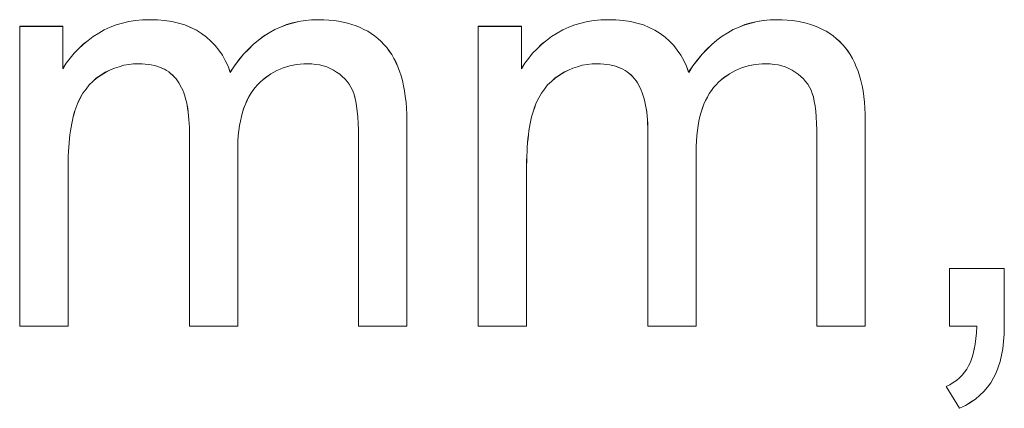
# Model space of a CAD drawing. Extents: x 229 to 926, y 37 to 878.
# Tile 133 of 194: x 352.97 to 358.92, y 824.07 to 826.41. Entities that reach past the tile are written whole.
import ezdxf

# ---------------------------------------------------------------- set-up
doc = ezdxf.new("R2010")
doc.units = 0
doc.layers.get('0').update_dxf_attribs({"lineweight": 13})
doc.layers.add('Beschriftung', color=7, linetype='Continuous', lineweight=25)
doc.layers.add('Beschriftung-A03ENJ5NI0', color=7, linetype='Continuous', lineweight=25)

# ---------------------------------------------------------------- blocks, each defined once
blk = doc.blocks.new('Referenz-A03ENJ5LI0', base_point=(255.7277, 65.704))
at = {"layer": 'Beschriftung', "color": 0, "lineweight": -2}
for p, q in [((353.6294, 826.4035), (353.6701, 826.4085)), ((353.6701, 826.4085), (353.7108, 826.4136)), ((353.7108, 826.4136), (353.7539, 826.4136)), ((353.7539, 826.4136), (353.8018, 826.4136)), ((353.8018, 826.4136), (353.8455, 826.4084)), ((353.8455, 826.4084), (353.8891, 826.4032)), ((354.6557, 826.4037), (354.6948, 826.4087)), ((354.6948, 826.4087), (354.7339, 826.4136)), ((354.7339, 826.4136), (354.775, 826.4136)), ((354.775, 826.4136), (354.8071, 826.4136)), ((354.8071, 826.4136), (354.8374, 826.4113)), ((354.8374, 826.4113), (354.8677, 826.409)), ((354.8677, 826.409), (354.8961, 826.4043)), ((356.4005, 826.4035), (356.4412, 826.4085)), ((356.4412, 826.4085), (356.482, 826.4137)), ((356.482, 826.4137), (356.525, 826.4137)), ((356.525, 826.4137), (356.573, 826.4137)), ((356.573, 826.4137), (356.6166, 826.4084)), ((356.6166, 826.4084), (356.6602, 826.4032)), ((357.4268, 826.4037), (357.4658, 826.4087)), ((357.4658, 826.4087), (357.505, 826.4137)), ((357.505, 826.4137), (357.5461, 826.4137)), ((357.5461, 826.4137), (357.5782, 826.4137)), ((357.5782, 826.4137), (357.6085, 826.4113)), ((357.6085, 826.4113), (357.6388, 826.409)), ((357.6388, 826.409), (357.6672, 826.4043)), ((352.9694, 824.5615), (352.9694, 826.3736)), ((352.9694, 826.3736), (353.2307, 826.3736)), ((353.2307, 826.3736), (353.2307, 826.1179)), ((353.4468, 826.3324), (353.4806, 826.3527)), ((353.4806, 826.3527), (353.5166, 826.3679)), ((353.5166, 826.3679), (353.5526, 826.3832)), ((353.5526, 826.3832), (353.591, 826.3933)), ((353.591, 826.3933), (353.6294, 826.4035)), ((353.8891, 826.4032), (353.9284, 826.3927)), ((353.9284, 826.3927), (353.9677, 826.3822)), ((353.9677, 826.3822), (354.0027, 826.3665)), ((354.0027, 826.3665), (354.0377, 826.3508)), ((354.0377, 826.3508), (354.0683, 826.3299)), ((354.4773, 826.3342), (354.5106, 826.354)), ((354.5106, 826.354), (354.5459, 826.3689)), ((354.5459, 826.3689), (354.5813, 826.3838)), ((354.5813, 826.3838), (354.6185, 826.3938)), ((354.6185, 826.3938), (354.6557, 826.4037)), ((354.8961, 826.4043), (354.9245, 826.3996)), ((354.9245, 826.3996), (354.9511, 826.3926)), ((354.9511, 826.3926), (354.9776, 826.3856)), ((354.9776, 826.3856), (355.0023, 826.3762)), ((355.0023, 826.3762), (355.027, 826.367)), ((355.027, 826.367), (355.0499, 826.3553)), ((355.0499, 826.3553), (355.0728, 826.3437)), ((355.7405, 824.5615), (355.7405, 826.3736)), ((355.7405, 826.3736), (356.0018, 826.3736)), ((356.0018, 826.3736), (356.0018, 826.1179)), ((356.2179, 826.3324), (356.2517, 826.3527)), ((356.2517, 826.3527), (356.2877, 826.3679)), ((356.2877, 826.3679), (356.3238, 826.3832)), ((356.3238, 826.3832), (356.3621, 826.3933)), ((356.3621, 826.3933), (356.4005, 826.4035)), ((356.6602, 826.4032), (356.6995, 826.3927)), ((356.6995, 826.3927), (356.7388, 826.3822)), ((356.7388, 826.3822), (356.7738, 826.3665)), ((356.7738, 826.3665), (356.8088, 826.3508)), ((356.8088, 826.3508), (356.8394, 826.3299)), ((357.2484, 826.3342), (357.2818, 826.354)), ((357.2818, 826.354), (357.317, 826.3689)), ((357.317, 826.3689), (357.3524, 826.3838)), ((357.3524, 826.3838), (357.3895, 826.3938)), ((357.3895, 826.3938), (357.4268, 826.4037)), ((357.6672, 826.4043), (357.6956, 826.3996)), ((357.6956, 826.3996), (357.7222, 826.3926)), ((357.7222, 826.3926), (357.7487, 826.3856)), ((357.7487, 826.3856), (357.7735, 826.3762)), ((357.7735, 826.3762), (357.7981, 826.367)), ((357.7981, 826.367), (357.8211, 826.3553)), ((357.8211, 826.3553), (357.8439, 826.3437)), ((353.3524, 826.265), (353.3827, 826.2885)), ((353.3827, 826.2885), (353.4131, 826.3122)), ((353.4131, 826.3122), (353.4468, 826.3324)), ((354.0683, 826.3299), (354.0991, 826.3089)), ((354.0991, 826.3089), (354.1251, 826.2838)), ((354.3811, 826.2646), (354.4126, 826.2894)), ((354.4126, 826.2894), (354.4439, 826.3143)), ((354.4439, 826.3143), (354.4773, 826.3342)), ((355.0728, 826.3437), (355.0937, 826.3296)), ((355.0937, 826.3296), (355.1148, 826.3157)), ((355.1148, 826.3157), (355.1339, 826.2993)), ((355.1339, 826.2993), (355.153, 826.283)), ((356.1235, 826.265), (356.1538, 826.2885)), ((356.1538, 826.2885), (356.1842, 826.3122)), ((356.1842, 826.3122), (356.2179, 826.3324)), ((356.8394, 826.3299), (356.8702, 826.3089)), ((356.8702, 826.3089), (356.8963, 826.2838)), ((357.1522, 826.2646), (357.1837, 826.2894)), ((357.1837, 826.2894), (357.215, 826.3143)), ((357.215, 826.3143), (357.2484, 826.3342)), ((357.8439, 826.3437), (357.8648, 826.3296)), ((357.8648, 826.3296), (357.8859, 826.3157)), ((357.8859, 826.3157), (357.905, 826.2993)), ((357.905, 826.2993), (357.9242, 826.283)), ((353.2984, 826.2113), (353.3253, 826.2382)), ((353.3253, 826.2382), (353.3524, 826.265)), ((354.1251, 826.2838), (354.1514, 826.2587)), ((354.1514, 826.2587), (354.1729, 826.2295)), ((354.1729, 826.2295), (354.1946, 826.2002)), ((354.3222, 826.2049), (354.3516, 826.2348)), ((354.3516, 826.2348), (354.3811, 826.2646)), ((355.153, 826.283), (355.1703, 826.2644)), ((355.1703, 826.2644), (355.1876, 826.2457)), ((355.1876, 826.2457), (355.2027, 826.2246)), ((356.0695, 826.2113), (356.0965, 826.2382)), ((356.0965, 826.2382), (356.1235, 826.265)), ((356.8963, 826.2838), (356.9225, 826.2587)), ((356.9225, 826.2587), (356.9441, 826.2295)), ((356.9441, 826.2295), (356.9657, 826.2002)), ((357.0933, 826.2049), (357.1228, 826.2348)), ((357.1228, 826.2348), (357.1522, 826.2646)), ((357.9242, 826.283), (357.9414, 826.2644)), ((357.9414, 826.2644), (357.9587, 826.2457)), ((357.9587, 826.2457), (357.9738, 826.2246)), ((353.251, 826.1512), (353.2746, 826.1813)), ((353.2746, 826.1813), (353.2984, 826.2113)), ((354.1946, 826.2002), (354.2117, 826.1668)), ((354.2117, 826.1668), (354.2288, 826.1333)), ((354.267, 826.1354), (354.2946, 826.1702)), ((354.2946, 826.1702), (354.3222, 826.2049)), ((355.2027, 826.2246), (355.2178, 826.2035)), ((355.2178, 826.2035), (355.2308, 826.1797)), ((355.2308, 826.1797), (355.2437, 826.156)), ((356.0221, 826.1512), (356.0457, 826.1813)), ((356.0457, 826.1813), (356.0695, 826.2113)), ((356.9657, 826.2002), (356.9829, 826.1668)), ((356.9829, 826.1668), (357, 826.1333)), ((357.0382, 826.1354), (357.0658, 826.1702)), ((357.0658, 826.1702), (357.0933, 826.2049)), ((357.9738, 826.2246), (357.9889, 826.2035)), ((357.9889, 826.2035), (358.0019, 826.1797)), ((358.0019, 826.1797), (358.0149, 826.156)), ((353.2307, 826.1179), (353.251, 826.1512)), ((353.5143, 826.1085), (353.4869, 826.0957)), ((353.5416, 826.1213), (353.5143, 826.1085)), ((353.5702, 826.1298), (353.5416, 826.1213)), ((353.5987, 826.1383), (353.5702, 826.1298)), ((353.6285, 826.1426), (353.5987, 826.1383)), ((353.6582, 826.1469), (353.6285, 826.1426)), ((353.689, 826.1469), (353.6582, 826.1469)), ((353.7094, 826.1469), (353.689, 826.1469)), ((353.7284, 826.1453), (353.7094, 826.1469)), ((353.7473, 826.1436), (353.7284, 826.1453)), ((353.7647, 826.1405), (353.7473, 826.1436)), ((353.7821, 826.1373), (353.7647, 826.1405)), ((353.7982, 826.1325), (353.7821, 826.1373)), ((353.8143, 826.1276), (353.7982, 826.1325)), ((353.8289, 826.1213), (353.8143, 826.1276)), ((353.8435, 826.1149), (353.8289, 826.1213)), ((353.8568, 826.1069), (353.8435, 826.1149)), ((353.8699, 826.0989), (353.8568, 826.1069)), ((354.2288, 826.1333), (354.2414, 826.0957)), ((354.2414, 826.0957), (354.267, 826.1354)), ((354.5239, 826.1071), (354.5059, 826.0972)), ((354.5428, 826.1151), (354.5239, 826.1071)), ((354.5616, 826.1231), (354.5428, 826.1151)), ((354.5815, 826.129), (354.5616, 826.1231)), ((354.6014, 826.135), (354.5815, 826.129)), ((354.6222, 826.1389), (354.6014, 826.135)), ((354.643, 826.1428), (354.6222, 826.1389)), ((354.6648, 826.1449), (354.643, 826.1428)), ((354.6866, 826.1469), (354.6648, 826.1449)), ((354.7093, 826.1469), (354.6866, 826.1469)), ((354.7345, 826.1469), (354.7093, 826.1469)), ((354.7581, 826.1438), (354.7345, 826.1469)), ((354.7816, 826.1406), (354.7581, 826.1438)), ((354.8035, 826.1345), (354.7816, 826.1406)), ((354.8255, 826.1283), (354.8035, 826.1345)), ((354.8458, 826.119), (354.8255, 826.1283)), ((354.8661, 826.1097), (354.8458, 826.119)), ((354.8848, 826.0974), (354.8661, 826.1097)), ((355.2437, 826.156), (355.2546, 826.1298)), ((355.2546, 826.1298), (355.2654, 826.1036)), ((356.0018, 826.1179), (356.0221, 826.1512)), ((356.2854, 826.1085), (356.258, 826.0957)), ((356.3128, 826.1213), (356.2854, 826.1085)), ((356.3413, 826.1298), (356.3128, 826.1213)), ((356.3698, 826.1383), (356.3413, 826.1298)), ((356.3996, 826.1426), (356.3698, 826.1383)), ((356.4293, 826.1469), (356.3996, 826.1426)), ((356.4602, 826.1469), (356.4293, 826.1469)), ((356.4806, 826.1469), (356.4602, 826.1469)), ((356.4995, 826.1453), (356.4806, 826.1469)), ((356.5184, 826.1436), (356.4995, 826.1453)), ((356.5358, 826.1405), (356.5184, 826.1436)), ((356.5532, 826.1373), (356.5358, 826.1405)), ((356.5694, 826.1325), (356.5532, 826.1373)), ((356.5854, 826.1276), (356.5694, 826.1325)), ((356.6, 826.1213), (356.5854, 826.1276)), ((356.6146, 826.1149), (356.6, 826.1213)), ((356.6279, 826.1069), (356.6146, 826.1149)), ((356.641, 826.0989), (356.6279, 826.1069)), ((357, 826.1333), (357.0125, 826.0957)), ((357.0125, 826.0957), (357.0382, 826.1354)), ((357.295, 826.1071), (357.2771, 826.0972)), ((357.3139, 826.1151), (357.295, 826.1071)), ((357.3328, 826.1231), (357.3139, 826.1151)), ((357.3526, 826.129), (357.3328, 826.1231)), ((357.3725, 826.135), (357.3526, 826.129)), ((357.3933, 826.1389), (357.3725, 826.135)), ((357.4141, 826.1428), (357.3933, 826.1389)), ((357.4359, 826.1449), (357.4141, 826.1428)), ((357.4577, 826.1469), (357.4359, 826.1449)), ((357.4804, 826.1469), (357.4577, 826.1469)), ((357.5056, 826.1469), (357.4804, 826.1469)), ((357.5292, 826.1438), (357.5056, 826.1469)), ((357.5528, 826.1406), (357.5292, 826.1438)), ((357.5747, 826.1345), (357.5528, 826.1406)), ((357.5966, 826.1283), (357.5747, 826.1345)), ((357.617, 826.119), (357.5966, 826.1283)), ((357.6372, 826.1097), (357.617, 826.119)), ((357.656, 826.0974), (357.6372, 826.1097)), ((358.0149, 826.156), (358.0257, 826.1298)), ((358.0257, 826.1298), (358.0365, 826.1036)), ((353.4344, 826.0616), (353.4119, 826.0406)), ((353.4607, 826.0786), (353.4344, 826.0616)), ((353.4869, 826.0957), (353.4607, 826.0786)), ((353.8817, 826.0893), (353.8699, 826.0989)), ((353.8935, 826.0797), (353.8817, 826.0893)), ((353.9038, 826.0685), (353.8935, 826.0797)), ((353.9142, 826.0573), (353.9038, 826.0685)), ((353.9232, 826.0445), (353.9142, 826.0573)), ((354.4381, 826.0496), (354.4222, 826.0357)), ((354.4541, 826.0636), (354.4381, 826.0496)), ((354.4711, 826.0755), (354.4541, 826.0636)), ((354.4881, 826.0874), (354.4711, 826.0755)), ((354.5059, 826.0972), (354.4881, 826.0874)), ((354.9035, 826.085), (354.8848, 826.0974)), ((354.9193, 826.0708), (354.9035, 826.085)), ((354.9351, 826.0564), (354.9193, 826.0708)), ((354.948, 826.0401), (354.9351, 826.0564)), ((355.2654, 826.1036), (355.274, 826.0749)), ((355.274, 826.0749), (355.2826, 826.0462)), ((356.2056, 826.0616), (356.183, 826.0406)), ((356.2318, 826.0786), (356.2056, 826.0616)), ((356.258, 826.0957), (356.2318, 826.0786)), ((356.6529, 826.0893), (356.641, 826.0989)), ((356.6646, 826.0797), (356.6529, 826.0893)), ((356.675, 826.0685), (356.6646, 826.0797)), ((356.6853, 826.0573), (356.675, 826.0685)), ((356.6943, 826.0445), (356.6853, 826.0573)), ((357.2093, 826.0496), (357.1933, 826.0357)), ((357.2252, 826.0636), (357.2093, 826.0496)), ((357.2422, 826.0755), (357.2252, 826.0636)), ((357.2592, 826.0874), (357.2422, 826.0755)), ((357.2771, 826.0972), (357.2592, 826.0874)), ((357.6746, 826.085), (357.656, 826.0974)), ((357.6904, 826.0708), (357.6746, 826.085)), ((357.7062, 826.0564), (357.6904, 826.0708)), ((357.7191, 826.0401), (357.7062, 826.0564)), ((358.0365, 826.1036), (358.0451, 826.0749)), ((358.0451, 826.0749), (358.0537, 826.0462)), ((353.3702, 825.9947), (353.3513, 825.9698)), ((353.3892, 826.0197), (353.3702, 825.9947)), ((353.4119, 826.0406), (353.3892, 826.0197)), ((353.9321, 826.0318), (353.9232, 826.0445)), ((353.94, 826.0174), (353.9321, 826.0318)), ((353.9478, 826.003), (353.94, 826.0174)), ((353.9544, 825.9871), (353.9478, 826.003)), ((354.3921, 826.0039), (354.3789, 825.9857)), ((354.4071, 826.0199), (354.3921, 826.0039)), ((354.4222, 826.0357), (354.4071, 826.0199)), ((354.9608, 826.0238), (354.948, 826.0401)), ((354.9709, 826.0055), (354.9608, 826.0238)), ((354.9809, 825.9873), (354.9709, 826.0055)), ((355.2826, 826.0462), (355.2891, 826.0149)), ((355.2891, 826.0149), (355.2956, 825.9837)), ((356.1414, 825.9947), (356.1224, 825.9698)), ((356.1604, 826.0197), (356.1414, 825.9947)), ((356.183, 826.0406), (356.1604, 826.0197)), ((356.7033, 826.0318), (356.6943, 826.0445)), ((356.7111, 826.0174), (356.7033, 826.0318)), ((356.7189, 826.003), (356.7111, 826.0174)), ((356.7255, 825.9871), (356.7189, 826.003)), ((357.1632, 826.0039), (357.15, 825.9857)), ((357.1782, 826.0199), (357.1632, 826.0039)), ((357.1933, 826.0357), (357.1782, 826.0199)), ((357.732, 826.0238), (357.7191, 826.0401)), ((357.742, 826.0055), (357.732, 826.0238)), ((357.752, 825.9873), (357.742, 826.0055)), ((358.0537, 826.0462), (358.0603, 826.0149)), ((358.0603, 826.0149), (358.0667, 825.9837)), ((353.3358, 825.9409), (353.3205, 825.912)), ((353.3513, 825.9698), (353.3358, 825.9409)), ((353.9612, 825.9711), (353.9544, 825.9871)), ((353.9668, 825.9535), (353.9612, 825.9711)), ((353.9723, 825.9359), (353.9668, 825.9535)), ((353.9768, 825.9167), (353.9723, 825.9359)), ((354.3545, 825.9469), (354.3432, 825.9262)), ((354.3657, 825.9674), (354.3545, 825.9469)), ((354.3789, 825.9857), (354.3657, 825.9674)), ((354.9879, 825.967), (354.9809, 825.9873)), ((354.9951, 825.9467), (354.9879, 825.967)), ((355.0004, 825.9201), (354.9951, 825.9467)), ((355.2956, 825.9837), (355.2999, 825.9499)), ((355.2999, 825.9499), (355.3042, 825.9161)), ((356.107, 825.9409), (356.0916, 825.912)), ((356.1224, 825.9698), (356.107, 825.9409)), ((356.7323, 825.9711), (356.7255, 825.9871)), ((356.7379, 825.9535), (356.7323, 825.9711)), ((356.7435, 825.9359), (356.7379, 825.9535)), ((356.7479, 825.9167), (356.7435, 825.9359)), ((357.1256, 825.9469), (357.1143, 825.9262)), ((357.1369, 825.9674), (357.1256, 825.9469)), ((357.15, 825.9857), (357.1369, 825.9674)), ((357.7591, 825.967), (357.752, 825.9873)), ((357.7661, 825.9467), (357.7591, 825.967)), ((357.7715, 825.9201), (357.7661, 825.9467)), ((358.0667, 825.9837), (358.0711, 825.9499)), ((358.0711, 825.9499), (358.0754, 825.9161)), ((353.3087, 825.8792), (353.3028, 825.8628)), ((353.3205, 825.912), (353.3087, 825.8792)), ((353.9813, 825.8975), (353.9768, 825.9167)), ((353.9846, 825.8767), (353.9813, 825.8975)), ((353.9881, 825.856), (353.9846, 825.8767)), ((354.3245, 825.8802), (354.3169, 825.8548)), ((354.3338, 825.9032), (354.3245, 825.8802)), ((354.3432, 825.9262), (354.3338, 825.9032)), ((355.0057, 825.8934), (355.0004, 825.9201)), ((355.0092, 825.8603), (355.0057, 825.8934)), ((355.3042, 825.9161), (355.3064, 825.8798)), ((355.3064, 825.8798), (355.3086, 825.8435)), ((356.0798, 825.8792), (356.0739, 825.8628)), ((356.0916, 825.912), (356.0798, 825.8792)), ((356.7524, 825.8975), (356.7479, 825.9167)), ((356.7558, 825.8767), (356.7524, 825.8975)), ((356.7592, 825.856), (356.7558, 825.8767)), ((357.0956, 825.8802), (357.088, 825.8548)), ((357.105, 825.9032), (357.0956, 825.8802)), ((357.1143, 825.9262), (357.105, 825.9032)), ((357.7768, 825.8934), (357.7715, 825.9201)), ((357.7805, 825.8603), (357.7768, 825.8934)), ((358.0754, 825.9161), (358.0775, 825.8798)), ((358.0775, 825.8798), (358.0797, 825.8435)), ((353.2925, 825.8264), (353.288, 825.8063)), ((353.2976, 825.8446), (353.2925, 825.8264)), ((353.3028, 825.8628), (353.2976, 825.8446)), ((353.9903, 825.8336), (353.9881, 825.856)), ((353.9925, 825.8112), (353.9903, 825.8336)), ((353.9936, 825.7873), (353.9925, 825.8112)), ((354.3095, 825.8293), (354.3038, 825.8015)), ((354.3169, 825.8548), (354.3095, 825.8293)), ((355.0128, 825.8271), (355.0092, 825.8603)), ((355.0146, 825.7875), (355.0128, 825.8271)), ((355.3086, 825.8435), (355.3086, 825.8047)), ((356.0636, 825.8264), (356.0592, 825.8063)), ((356.0687, 825.8446), (356.0636, 825.8264)), ((356.0739, 825.8628), (356.0687, 825.8446)), ((356.7614, 825.8336), (356.7592, 825.856)), ((356.7636, 825.8112), (356.7614, 825.8336)), ((356.7647, 825.7873), (356.7636, 825.8112)), ((357.0806, 825.8293), (357.0749, 825.8015)), ((357.088, 825.8548), (357.0806, 825.8293)), ((357.784, 825.8271), (357.7805, 825.8603)), ((357.7858, 825.7875), (357.784, 825.8271)), ((358.0797, 825.8435), (358.0797, 825.8047)), ((353.28, 825.7645), (353.2763, 825.7426)), ((353.2836, 825.7863), (353.28, 825.7645)), ((353.288, 825.8063), (353.2836, 825.7863)), ((353.9947, 825.7633), (353.9936, 825.7873)), ((353.9947, 825.7378), (353.9947, 825.7633)), ((354.2982, 825.7737), (354.2944, 825.7436)), ((354.3038, 825.8015), (354.2982, 825.7737)), ((355.0164, 825.7479), (355.0146, 825.7875)), ((355.3086, 825.8047), (355.3086, 824.5615)), ((356.0511, 825.7645), (356.0474, 825.7426)), ((356.0547, 825.7863), (356.0511, 825.7645)), ((356.0592, 825.8063), (356.0547, 825.7863)), ((356.7658, 825.7633), (356.7647, 825.7873)), ((356.7658, 825.7378), (356.7658, 825.7633)), ((357.0693, 825.7737), (357.0655, 825.7436)), ((357.0749, 825.8015), (357.0693, 825.7737)), ((357.7876, 825.7479), (357.7858, 825.7875)), ((358.0797, 825.8047), (358.0797, 824.5615)), ((353.2704, 825.6953), (353.2681, 825.6699)), ((353.2733, 825.719), (353.2704, 825.6953)), ((353.2763, 825.7426), (353.2733, 825.719)), ((353.9947, 824.5615), (353.9947, 825.7378)), ((354.2906, 825.7133), (354.2888, 825.6808)), ((354.2944, 825.7436), (354.2906, 825.7133)), ((355.0164, 825.7019), (355.0164, 825.7479)), ((355.0164, 824.5615), (355.0164, 825.7019)), ((356.0415, 825.6953), (356.0393, 825.6699)), ((356.0445, 825.719), (356.0415, 825.6953)), ((356.0474, 825.7426), (356.0445, 825.719)), ((356.7658, 824.5615), (356.7658, 825.7378)), ((357.0617, 825.7133), (357.0599, 825.6808)), ((357.0655, 825.7436), (357.0617, 825.7133)), ((357.7876, 825.7019), (357.7876, 825.7479)), ((357.7876, 824.5615), (357.7876, 825.7019)), ((353.266, 825.6444), (353.2645, 825.6172)), ((353.2681, 825.6699), (353.266, 825.6444)), ((354.2888, 825.6808), (354.2869, 825.6482)), ((354.2869, 825.6482), (354.2869, 825.6133)), ((356.0371, 825.6444), (356.0357, 825.6172)), ((356.0393, 825.6699), (356.0371, 825.6444)), ((357.0599, 825.6808), (357.058, 825.6482)), ((357.058, 825.6482), (357.058, 825.6133)), ((353.263, 825.5899), (353.2623, 825.5608)), ((353.2645, 825.6172), (353.263, 825.5899)), ((354.2869, 825.6133), (354.2869, 824.5615)), ((356.0341, 825.5899), (356.0334, 825.5608)), ((356.0357, 825.6172), (356.0341, 825.5899)), ((357.058, 825.6133), (357.058, 824.5615)), ((353.2623, 825.5608), (353.2615, 825.5317)), ((353.2615, 825.5317), (353.2615, 825.5008)), ((356.0334, 825.5608), (356.0327, 825.5317)), ((356.0327, 825.5317), (356.0327, 825.5008)), ((353.2615, 825.5008), (353.2615, 824.5615)), ((356.0327, 825.5008), (356.0327, 824.5615)), ((358.5882, 824.5615), (358.5882, 824.9102)), ((358.5882, 824.9102), (358.9202, 824.9102)), ((358.9202, 824.9102), (358.9202, 824.5615)), ((353.2615, 824.5615), (352.9694, 824.5615)), ((354.2869, 824.5615), (353.9947, 824.5615)), ((355.3086, 824.5615), (355.0164, 824.5615)), ((356.0327, 824.5615), (355.7405, 824.5615)), ((357.058, 824.5615), (356.7658, 824.5615)), ((358.0797, 824.5615), (357.7876, 824.5615)), ((358.7534, 824.5615), (358.5882, 824.5615)), ((358.7522, 824.5227), (358.7534, 824.5615)), ((358.9202, 824.5615), (358.9202, 824.5132)), ((358.7485, 824.4882), (358.7522, 824.5227)), ((358.9202, 824.5132), (358.9162, 824.4696)), ((358.7387, 824.4242), (358.7448, 824.454)), ((358.7448, 824.454), (358.7485, 824.4882)), ((358.9162, 824.4696), (358.9122, 824.426)), ((358.7241, 824.3691), (358.7327, 824.3944)), ((358.7327, 824.3944), (358.7387, 824.4242)), ((358.9041, 824.387), (358.896, 824.348)), ((358.9122, 824.426), (358.9041, 824.387)), ((358.6937, 824.3024), (358.7046, 824.3231)), ((358.7046, 824.3231), (358.7156, 824.3438)), ((358.7156, 824.3438), (358.7241, 824.3691)), ((358.896, 824.348), (358.8839, 824.3137)), ((358.6486, 824.2503), (358.6656, 824.266)), ((358.6656, 824.266), (358.6796, 824.2841)), ((358.6796, 824.2841), (358.6937, 824.3024)), ((358.8717, 824.2794), (358.8555, 824.2497)), ((358.8839, 824.3137), (358.8717, 824.2794)), ((358.5682, 824.1976), (358.5914, 824.2082)), ((358.5914, 824.2082), (358.6115, 824.2214)), ((358.6115, 824.2214), (358.6315, 824.2346)), ((358.6315, 824.2346), (358.6486, 824.2503)), ((358.8393, 824.2201), (358.8184, 824.1937)), ((358.8555, 824.2497), (358.8393, 824.2201)), ((358.6498, 824.066), (358.5682, 824.1976)), ((358.7717, 824.1444), (358.746, 824.1215)), ((358.7974, 824.1674), (358.7717, 824.1444)), ((358.8184, 824.1937), (358.7974, 824.1674)), ((358.7155, 824.1019), (358.6851, 824.0823)), ((358.746, 824.1215), (358.7155, 824.1019)), ((358.6851, 824.0823), (358.6498, 824.066))]:
    blk.add_line(p, q, dxfattribs=at)
blk = doc.blocks.new('Referenz-A03ENJ62I0', base_point=(255.7277, 65.7055))
at = {"layer": 'Beschriftung-A03ENJ5NI0', "color": 0, "lineweight": -2}
for p, q in [((353.6294, 826.4032), (353.6702, 826.4083)), ((353.6702, 826.4083), (353.7109, 826.4134)), ((353.7109, 826.4134), (353.754, 826.4134)), ((353.754, 826.4134), (353.8019, 826.4134)), ((353.8019, 826.4134), (353.8455, 826.4082)), ((353.8455, 826.4082), (353.8891, 826.4029)), ((354.6557, 826.4035), (354.6948, 826.4085)), ((354.6948, 826.4085), (354.734, 826.4134)), ((354.734, 826.4134), (354.775, 826.4134)), ((354.775, 826.4134), (354.8072, 826.4134)), ((354.8072, 826.4134), (354.8375, 826.4111)), ((354.8375, 826.4111), (354.8678, 826.4087)), ((354.8678, 826.4087), (354.8961, 826.404)), ((356.4005, 826.4032), (356.4413, 826.4083)), ((356.4413, 826.4083), (356.4821, 826.4134)), ((356.4821, 826.4134), (356.5251, 826.4134)), ((356.5251, 826.4134), (356.573, 826.4134)), ((356.573, 826.4134), (356.6167, 826.4082)), ((356.6167, 826.4082), (356.6602, 826.4029)), ((357.4268, 826.4035), (357.4659, 826.4085)), ((357.4659, 826.4085), (357.5051, 826.4134)), ((357.5051, 826.4134), (357.5462, 826.4134)), ((357.5462, 826.4134), (357.5783, 826.4134)), ((357.5783, 826.4134), (357.6086, 826.4111)), ((357.6086, 826.4111), (357.6389, 826.4087)), ((357.6389, 826.4087), (357.6673, 826.404)), ((352.9694, 824.5613), (352.9694, 826.3734)), ((352.9694, 826.3734), (353.2307, 826.3734)), ((353.2307, 826.3734), (353.2307, 826.1177)), ((353.4469, 826.3322), (353.4806, 826.3525)), ((353.4806, 826.3525), (353.5166, 826.3677)), ((353.5166, 826.3677), (353.5527, 826.383)), ((353.5527, 826.383), (353.5911, 826.3931)), ((353.5911, 826.3931), (353.6294, 826.4032)), ((353.8891, 826.4029), (353.9285, 826.3925)), ((353.9285, 826.3925), (353.9677, 826.382)), ((353.9677, 826.382), (354.0028, 826.3663)), ((354.0028, 826.3663), (354.0377, 826.3506)), ((354.0377, 826.3506), (354.0684, 826.3297)), ((354.4774, 826.334), (354.5107, 826.3537)), ((354.5107, 826.3537), (354.546, 826.3687)), ((354.546, 826.3687), (354.5813, 826.3836)), ((354.5813, 826.3836), (354.6186, 826.3935)), ((354.6186, 826.3935), (354.6557, 826.4035)), ((354.8961, 826.404), (354.9246, 826.3994)), ((354.9246, 826.3994), (354.9511, 826.3924)), ((354.9511, 826.3924), (354.9777, 826.3854)), ((354.9777, 826.3854), (355.0024, 826.376)), ((355.0024, 826.376), (355.0271, 826.3667)), ((355.0271, 826.3667), (355.05, 826.3551)), ((355.05, 826.3551), (355.0728, 826.3434)), ((355.7406, 824.5613), (355.7406, 826.3734)), ((355.7406, 826.3734), (356.0019, 826.3734)), ((356.0019, 826.3734), (356.0019, 826.1177)), ((356.218, 826.3322), (356.2517, 826.3525)), ((356.2517, 826.3525), (356.2877, 826.3677)), ((356.2877, 826.3677), (356.3238, 826.383)), ((356.3238, 826.383), (356.3622, 826.3931)), ((356.3622, 826.3931), (356.4005, 826.4032)), ((356.6602, 826.4029), (356.6996, 826.3925)), ((356.6996, 826.3925), (356.7388, 826.382)), ((356.7388, 826.382), (356.7739, 826.3663)), ((356.7739, 826.3663), (356.8089, 826.3506)), ((356.8089, 826.3506), (356.8395, 826.3297)), ((357.2485, 826.334), (357.2818, 826.3537)), ((357.2818, 826.3537), (357.3171, 826.3687)), ((357.3171, 826.3687), (357.3524, 826.3836)), ((357.3524, 826.3836), (357.3896, 826.3935)), ((357.3896, 826.3935), (357.4268, 826.4035)), ((357.6673, 826.404), (357.6957, 826.3994)), ((357.6957, 826.3994), (357.7222, 826.3924)), ((357.7222, 826.3924), (357.7488, 826.3854)), ((357.7488, 826.3854), (357.7735, 826.376)), ((357.7735, 826.376), (357.7982, 826.3667)), ((357.7982, 826.3667), (357.8211, 826.3551)), ((357.8211, 826.3551), (357.8439, 826.3434)), ((353.3524, 826.2648), (353.3828, 826.2883)), ((353.3828, 826.2883), (353.4132, 826.3119)), ((353.4132, 826.3119), (353.4469, 826.3322)), ((354.0684, 826.3297), (354.0991, 826.3087)), ((354.0991, 826.3087), (354.1252, 826.2836)), ((354.3812, 826.2644), (354.4126, 826.2892)), ((354.4126, 826.2892), (354.444, 826.3141)), ((354.444, 826.3141), (354.4774, 826.334)), ((355.0728, 826.3434), (355.0938, 826.3294)), ((355.0938, 826.3294), (355.1148, 826.3155)), ((355.1148, 826.3155), (355.1339, 826.2991)), ((355.1339, 826.2991), (355.1531, 826.2828)), ((356.1236, 826.2648), (356.1539, 826.2883)), ((356.1539, 826.2883), (356.1843, 826.3119)), ((356.1843, 826.3119), (356.218, 826.3322)), ((356.8395, 826.3297), (356.8703, 826.3087)), ((356.8703, 826.3087), (356.8963, 826.2836)), ((357.1523, 826.2644), (357.1837, 826.2892)), ((357.1837, 826.2892), (357.2151, 826.3141)), ((357.2151, 826.3141), (357.2485, 826.334)), ((357.8439, 826.3434), (357.8649, 826.3294)), ((357.8649, 826.3294), (357.8859, 826.3155)), ((357.8859, 826.3155), (357.905, 826.2991)), ((357.905, 826.2991), (357.9242, 826.2828)), ((353.2984, 826.2111), (353.3254, 826.238)), ((353.3254, 826.238), (353.3524, 826.2648)), ((354.1252, 826.2836), (354.1515, 826.2585)), ((354.1515, 826.2585), (354.173, 826.2292)), ((354.173, 826.2292), (354.1947, 826.1999)), ((354.3222, 826.2047), (354.3517, 826.2345)), ((354.3517, 826.2345), (354.3812, 826.2644)), ((355.1531, 826.2828), (355.1704, 826.2641)), ((355.1704, 826.2641), (355.1876, 826.2455)), ((355.1876, 826.2455), (355.2028, 826.2244)), ((356.0695, 826.2111), (356.0965, 826.238)), ((356.0965, 826.238), (356.1236, 826.2648)), ((356.8963, 826.2836), (356.9226, 826.2585)), ((356.9226, 826.2585), (356.9441, 826.2292)), ((356.9441, 826.2292), (356.9658, 826.1999)), ((357.0933, 826.2047), (357.1228, 826.2345)), ((357.1228, 826.2345), (357.1523, 826.2644)), ((357.9242, 826.2828), (357.9415, 826.2641)), ((357.9415, 826.2641), (357.9588, 826.2455)), ((357.9588, 826.2455), (357.9739, 826.2244)), ((353.2511, 826.151), (353.2747, 826.1811)), ((353.2747, 826.1811), (353.2984, 826.2111)), ((354.1947, 826.1999), (354.2118, 826.1666)), ((354.2118, 826.1666), (354.2289, 826.133)), ((354.2671, 826.1352), (354.2947, 826.17)), ((354.2947, 826.17), (354.3222, 826.2047)), ((355.2028, 826.2244), (355.2179, 826.2032)), ((355.2179, 826.2032), (355.2309, 826.1795)), ((355.2309, 826.1795), (355.2438, 826.1558)), ((356.0222, 826.151), (356.0458, 826.1811)), ((356.0458, 826.1811), (356.0695, 826.2111)), ((356.9658, 826.1999), (356.9829, 826.1666)), ((356.9829, 826.1666), (357, 826.133)), ((357.0383, 826.1352), (357.0658, 826.17)), ((357.0658, 826.17), (357.0933, 826.2047)), ((357.9739, 826.2244), (357.989, 826.2032)), ((357.989, 826.2032), (358.002, 826.1795)), ((358.002, 826.1795), (358.0149, 826.1558)), ((353.2307, 826.1177), (353.2511, 826.151)), ((353.5144, 826.1083), (353.487, 826.0955)), ((353.5417, 826.1211), (353.5144, 826.1083)), ((353.5703, 826.1296), (353.5417, 826.1211)), ((353.5988, 826.1381), (353.5703, 826.1296)), ((353.6286, 826.1424), (353.5988, 826.1381)), ((353.6582, 826.1467), (353.6286, 826.1424)), ((353.6891, 826.1467), (353.6582, 826.1467)), ((353.7095, 826.1467), (353.6891, 826.1467)), ((353.7284, 826.1451), (353.7095, 826.1467)), ((353.7473, 826.1434), (353.7284, 826.1451)), ((353.7647, 826.1402), (353.7473, 826.1434)), ((353.7822, 826.1371), (353.7647, 826.1402)), ((353.7983, 826.1323), (353.7822, 826.1371)), ((353.8144, 826.1274), (353.7983, 826.1323)), ((353.8289, 826.1211), (353.8144, 826.1274)), ((353.8436, 826.1147), (353.8289, 826.1211)), ((353.8568, 826.1067), (353.8436, 826.1147)), ((354.2289, 826.133), (354.2415, 826.0955)), ((354.2415, 826.0955), (354.2671, 826.1352)), ((354.524, 826.1069), (354.506, 826.097)), ((354.5429, 826.1149), (354.524, 826.1069)), ((354.5617, 826.1229), (354.5429, 826.1149)), ((354.5816, 826.1288), (354.5617, 826.1229)), ((354.6015, 826.1348), (354.5816, 826.1288)), ((354.6223, 826.1387), (354.6015, 826.1348)), ((354.643, 826.1426), (354.6223, 826.1387)), ((354.6649, 826.1447), (354.643, 826.1426)), ((354.6867, 826.1467), (354.6649, 826.1447)), ((354.7094, 826.1467), (354.6867, 826.1467)), ((354.7346, 826.1467), (354.7094, 826.1467)), ((354.7581, 826.1435), (354.7346, 826.1467)), ((354.7817, 826.1404), (354.7581, 826.1435)), ((354.8036, 826.1343), (354.7817, 826.1404)), ((354.8256, 826.1281), (354.8036, 826.1343)), ((354.8459, 826.1188), (354.8256, 826.1281)), ((354.8662, 826.1095), (354.8459, 826.1188)), ((354.8849, 826.0972), (354.8662, 826.1095)), ((355.2438, 826.1558), (355.2547, 826.1296)), ((355.2547, 826.1296), (355.2655, 826.1034)), ((356.0019, 826.1177), (356.0222, 826.151)), ((356.2855, 826.1083), (356.2581, 826.0955)), ((356.3128, 826.1211), (356.2855, 826.1083)), ((356.3414, 826.1296), (356.3128, 826.1211)), ((356.3699, 826.1381), (356.3414, 826.1296)), ((356.3997, 826.1424), (356.3699, 826.1381)), ((356.4294, 826.1467), (356.3997, 826.1424)), ((356.4602, 826.1467), (356.4294, 826.1467)), ((356.4806, 826.1467), (356.4602, 826.1467)), ((356.4995, 826.1451), (356.4806, 826.1467)), ((356.5185, 826.1434), (356.4995, 826.1451)), ((356.5358, 826.1402), (356.5185, 826.1434)), ((356.5533, 826.1371), (356.5358, 826.1402)), ((356.5694, 826.1323), (356.5533, 826.1371)), ((356.5855, 826.1274), (356.5694, 826.1323)), ((356.6001, 826.1211), (356.5855, 826.1274)), ((356.6147, 826.1147), (356.6001, 826.1211)), ((356.6279, 826.1067), (356.6147, 826.1147)), ((357, 826.133), (357.0126, 826.0955)), ((357.0126, 826.0955), (357.0383, 826.1352)), ((357.2951, 826.1069), (357.2771, 826.097)), ((357.314, 826.1149), (357.2951, 826.1069)), ((357.3329, 826.1229), (357.314, 826.1149)), ((357.3527, 826.1288), (357.3329, 826.1229)), ((357.3726, 826.1348), (357.3527, 826.1288)), ((357.3934, 826.1387), (357.3726, 826.1348)), ((357.4141, 826.1426), (357.3934, 826.1387)), ((357.436, 826.1447), (357.4141, 826.1426)), ((357.4578, 826.1467), (357.436, 826.1447)), ((357.4805, 826.1467), (357.4578, 826.1467)), ((357.5057, 826.1467), (357.4805, 826.1467)), ((357.5293, 826.1435), (357.5057, 826.1467)), ((357.5528, 826.1404), (357.5293, 826.1435)), ((357.5747, 826.1343), (357.5528, 826.1404)), ((357.5967, 826.1281), (357.5747, 826.1343)), ((357.617, 826.1188), (357.5967, 826.1281)), ((357.6373, 826.1095), (357.617, 826.1188)), ((357.656, 826.0972), (357.6373, 826.1095)), ((358.0149, 826.1558), (358.0258, 826.1296)), ((358.0258, 826.1296), (358.0366, 826.1034)), ((353.4345, 826.0614), (353.412, 826.0404)), ((353.4608, 826.0784), (353.4345, 826.0614)), ((353.487, 826.0955), (353.4608, 826.0784)), ((353.87, 826.0987), (353.8568, 826.1067)), ((353.8818, 826.0891), (353.87, 826.0987)), ((353.8936, 826.0795), (353.8818, 826.0891)), ((353.9039, 826.0683), (353.8936, 826.0795)), ((353.9143, 826.0571), (353.9039, 826.0683)), ((353.9232, 826.0443), (353.9143, 826.0571)), ((354.4382, 826.0494), (354.4223, 826.0355)), ((354.4542, 826.0633), (354.4382, 826.0494)), ((354.4712, 826.0752), (354.4542, 826.0633)), ((354.4881, 826.0871), (354.4712, 826.0752)), ((354.506, 826.097), (354.4881, 826.0871)), ((354.9035, 826.0848), (354.8849, 826.0972)), ((354.9193, 826.0705), (354.9035, 826.0848)), ((354.9351, 826.0561), (354.9193, 826.0705)), ((354.948, 826.0399), (354.9351, 826.0561)), ((355.2655, 826.1034), (355.2741, 826.0747)), ((355.2741, 826.0747), (355.2827, 826.0459)), ((356.2057, 826.0614), (356.1831, 826.0404)), ((356.2319, 826.0784), (356.2057, 826.0614)), ((356.2581, 826.0955), (356.2319, 826.0784)), ((356.6411, 826.0987), (356.6279, 826.1067)), ((356.6529, 826.0891), (356.6411, 826.0987)), ((356.6647, 826.0795), (356.6529, 826.0891)), ((356.6751, 826.0683), (356.6647, 826.0795)), ((356.6854, 826.0571), (356.6751, 826.0683)), ((356.6944, 826.0443), (356.6854, 826.0571)), ((357.2093, 826.0494), (357.1934, 826.0355)), ((357.2253, 826.0633), (357.2093, 826.0494)), ((357.2423, 826.0752), (357.2253, 826.0633)), ((357.2592, 826.0871), (357.2423, 826.0752)), ((357.2771, 826.097), (357.2592, 826.0871)), ((357.6746, 826.0848), (357.656, 826.0972)), ((357.6904, 826.0705), (357.6746, 826.0848)), ((357.7063, 826.0561), (357.6904, 826.0705)), ((357.7191, 826.0399), (357.7063, 826.0561)), ((358.0366, 826.1034), (358.0452, 826.0747)), ((358.0452, 826.0747), (358.0538, 826.0459)), ((353.3703, 825.9945), (353.3513, 825.9695)), ((353.3893, 826.0195), (353.3703, 825.9945)), ((353.412, 826.0404), (353.3893, 826.0195)), ((353.9322, 826.0315), (353.9232, 826.0443)), ((353.94, 826.0171), (353.9322, 826.0315)), ((353.9478, 826.0027), (353.94, 826.0171)), ((353.9545, 825.9869), (353.9478, 826.0027)), ((354.3921, 826.0037), (354.379, 825.9855)), ((354.4071, 826.0196), (354.3921, 826.0037)), ((354.4223, 826.0355), (354.4071, 826.0196)), ((354.9609, 826.0235), (354.948, 826.0399)), ((354.971, 826.0053), (354.9609, 826.0235)), ((354.9809, 825.9871), (354.971, 826.0053)), ((355.2827, 826.0459), (355.2892, 826.0146)), ((355.2892, 826.0146), (355.2957, 825.9835)), ((356.1415, 825.9945), (356.1225, 825.9695)), ((356.1604, 826.0195), (356.1415, 825.9945)), ((356.1831, 826.0404), (356.1604, 826.0195)), ((356.7033, 826.0315), (356.6944, 826.0443)), ((356.7111, 826.0171), (356.7033, 826.0315)), ((356.719, 826.0027), (356.7111, 826.0171)), ((356.7256, 825.9869), (356.719, 826.0027)), ((357.1632, 826.0037), (357.1501, 825.9855)), ((357.1782, 826.0196), (357.1632, 826.0037)), ((357.1934, 826.0355), (357.1782, 826.0196)), ((357.732, 826.0235), (357.7191, 826.0399)), ((357.7421, 826.0053), (357.732, 826.0235)), ((357.752, 825.9871), (357.7421, 826.0053)), ((358.0538, 826.0459), (358.0603, 826.0146)), ((358.0603, 826.0146), (358.0668, 825.9835)), ((353.3359, 825.9407), (353.3205, 825.9118)), ((353.3513, 825.9695), (353.3359, 825.9407)), ((353.9613, 825.9709), (353.9545, 825.9869)), ((353.9669, 825.9533), (353.9613, 825.9709)), ((353.9724, 825.9357), (353.9669, 825.9533)), ((353.9769, 825.9165), (353.9724, 825.9357)), ((354.3546, 825.9466), (354.3433, 825.926)), ((354.3658, 825.9672), (354.3546, 825.9466)), ((354.379, 825.9855), (354.3658, 825.9672)), ((354.988, 825.9668), (354.9809, 825.9871)), ((354.9951, 825.9465), (354.988, 825.9668)), ((355.0005, 825.9199), (354.9951, 825.9465)), ((355.2957, 825.9835), (355.3, 825.9496)), ((355.3, 825.9496), (355.3043, 825.9159)), ((356.107, 825.9407), (356.0916, 825.9118)), ((356.1225, 825.9695), (356.107, 825.9407)), ((356.7324, 825.9709), (356.7256, 825.9869)), ((356.738, 825.9533), (356.7324, 825.9709)), ((356.7435, 825.9357), (356.738, 825.9533)), ((356.748, 825.9165), (356.7435, 825.9357)), ((357.1257, 825.9466), (357.1144, 825.926)), ((357.1369, 825.9672), (357.1257, 825.9466)), ((357.1501, 825.9855), (357.1369, 825.9672)), ((357.7591, 825.9668), (357.752, 825.9871)), ((357.7662, 825.9465), (357.7591, 825.9668)), ((357.7716, 825.9199), (357.7662, 825.9465)), ((358.0668, 825.9835), (358.0711, 825.9496)), ((358.0711, 825.9496), (358.0755, 825.9159)), ((353.3087, 825.879), (353.3029, 825.8626)), ((353.3205, 825.9118), (353.3087, 825.879)), ((353.9813, 825.8973), (353.9769, 825.9165)), ((353.9847, 825.8765), (353.9813, 825.8973)), ((353.9881, 825.8558), (353.9847, 825.8765)), ((354.3245, 825.8799), (354.317, 825.8545)), ((354.3339, 825.9029), (354.3245, 825.8799)), ((354.3433, 825.926), (354.3339, 825.9029)), ((355.0058, 825.8932), (355.0005, 825.9199)), ((355.0093, 825.86), (355.0058, 825.8932)), ((355.3043, 825.9159), (355.3065, 825.8796)), ((355.3065, 825.8796), (355.3086, 825.8433)), ((356.0799, 825.879), (356.074, 825.8626)), ((356.0916, 825.9118), (356.0799, 825.879)), ((356.7525, 825.8973), (356.748, 825.9165)), ((356.7558, 825.8765), (356.7525, 825.8973)), ((356.7592, 825.8558), (356.7558, 825.8765)), ((357.0957, 825.8799), (357.0881, 825.8545)), ((357.1051, 825.9029), (357.0957, 825.8799)), ((357.1144, 825.926), (357.1051, 825.9029)), ((357.7769, 825.8932), (357.7716, 825.9199)), ((357.7805, 825.86), (357.7769, 825.8932)), ((358.0755, 825.9159), (358.0776, 825.8796)), ((358.0776, 825.8796), (358.0797, 825.8433)), ((353.2926, 825.8262), (353.2881, 825.8061)), ((353.2977, 825.8444), (353.2926, 825.8262)), ((353.3029, 825.8626), (353.2977, 825.8444)), ((353.9903, 825.8334), (353.9881, 825.8558)), ((353.9925, 825.811), (353.9903, 825.8334)), ((353.9937, 825.787), (353.9925, 825.811)), ((354.3095, 825.8291), (354.3039, 825.8013)), ((354.317, 825.8545), (354.3095, 825.8291)), ((355.0129, 825.8269), (355.0093, 825.86)), ((355.0147, 825.7873), (355.0129, 825.8269)), ((355.3086, 825.8433), (355.3086, 825.8045)), ((356.0637, 825.8262), (356.0592, 825.8061)), ((356.0688, 825.8444), (356.0637, 825.8262)), ((356.074, 825.8626), (356.0688, 825.8444)), ((356.7614, 825.8334), (356.7592, 825.8558)), ((356.7636, 825.811), (356.7614, 825.8334)), ((356.7648, 825.787), (356.7636, 825.811)), ((357.0806, 825.8291), (357.075, 825.8013)), ((357.0881, 825.8545), (357.0806, 825.8291)), ((357.7841, 825.8269), (357.7805, 825.86)), ((357.7858, 825.7873), (357.7841, 825.8269)), ((358.0797, 825.8433), (358.0797, 825.8045)), ((353.2801, 825.7643), (353.2763, 825.7424)), ((353.2837, 825.7861), (353.2801, 825.7643)), ((353.2881, 825.8061), (353.2837, 825.7861)), ((353.9948, 825.7631), (353.9937, 825.787)), ((353.9948, 825.7375), (353.9948, 825.7631)), ((354.2982, 825.7735), (354.2945, 825.7433)), ((354.3039, 825.8013), (354.2982, 825.7735)), ((355.0164, 825.7477), (355.0147, 825.7873)), ((355.3086, 825.8045), (355.3086, 824.5613)), ((356.0512, 825.7643), (356.0474, 825.7424)), ((356.0548, 825.7861), (356.0512, 825.7643)), ((356.0592, 825.8061), (356.0548, 825.7861)), ((356.7659, 825.7631), (356.7648, 825.787)), ((356.7659, 825.7375), (356.7659, 825.7631)), ((357.0694, 825.7735), (357.0655, 825.7433)), ((357.075, 825.8013), (357.0694, 825.7735)), ((357.7876, 825.7477), (357.7858, 825.7873)), ((358.0797, 825.8045), (358.0797, 824.5613)), ((353.2705, 825.6951), (353.2682, 825.6697)), ((353.2734, 825.7188), (353.2705, 825.6951)), ((353.2763, 825.7424), (353.2734, 825.7188)), ((353.9948, 824.5613), (353.9948, 825.7375)), ((354.2907, 825.7131), (354.2888, 825.6806)), ((354.2945, 825.7433), (354.2907, 825.7131)), ((355.0164, 825.7017), (355.0164, 825.7477)), ((355.0164, 824.5613), (355.0164, 825.7017)), ((356.0416, 825.6951), (356.0393, 825.6697)), ((356.0445, 825.7188), (356.0416, 825.6951)), ((356.0474, 825.7424), (356.0445, 825.7188)), ((356.7659, 824.5613), (356.7659, 825.7375)), ((357.0618, 825.7131), (357.06, 825.6806)), ((357.0655, 825.7433), (357.0618, 825.7131)), ((357.7876, 825.7017), (357.7876, 825.7477)), ((357.7876, 824.5613), (357.7876, 825.7017)), ((353.266, 825.6442), (353.2646, 825.6169)), ((353.2682, 825.6697), (353.266, 825.6442)), ((354.2888, 825.6806), (354.287, 825.648)), ((354.287, 825.648), (354.287, 825.6131)), ((356.0371, 825.6442), (356.0357, 825.6169)), ((356.0393, 825.6697), (356.0371, 825.6442)), ((357.06, 825.6806), (357.0581, 825.648)), ((357.0581, 825.648), (357.0581, 825.6131)), ((353.2631, 825.5897), (353.2624, 825.5605)), ((353.2646, 825.6169), (353.2631, 825.5897)), ((354.287, 825.6131), (354.287, 824.5613)), ((356.0342, 825.5897), (356.0335, 825.5605)), ((356.0357, 825.6169), (356.0342, 825.5897)), ((357.0581, 825.6131), (357.0581, 824.5613)), ((353.2624, 825.5605), (353.2616, 825.5315)), ((353.2616, 825.5315), (353.2616, 825.5006)), ((356.0335, 825.5605), (356.0328, 825.5315)), ((356.0328, 825.5315), (356.0328, 825.5006)), ((353.2616, 825.5006), (353.2616, 824.5613)), ((356.0328, 825.5006), (356.0328, 824.5613)), ((358.5882, 824.5613), (358.5882, 824.91)), ((358.5882, 824.91), (358.9203, 824.91)), ((358.9203, 824.91), (358.9203, 824.5613)), ((353.2616, 824.5613), (352.9694, 824.5613)), ((354.287, 824.5613), (353.9948, 824.5613)), ((355.3086, 824.5613), (355.0164, 824.5613)), ((356.0328, 824.5613), (355.7406, 824.5613)), ((357.0581, 824.5613), (356.7659, 824.5613)), ((358.0797, 824.5613), (357.7876, 824.5613)), ((358.7534, 824.5613), (358.5882, 824.5613)), ((358.7522, 824.5225), (358.7534, 824.5613)), ((358.9203, 824.5613), (358.9203, 824.513)), ((358.7485, 824.488), (358.7522, 824.5225)), ((358.9203, 824.513), (358.9162, 824.4694)), ((358.7388, 824.4239), (358.7449, 824.4538)), ((358.7449, 824.4538), (358.7485, 824.488)), ((358.9162, 824.4694), (358.9122, 824.4258)), ((358.7242, 824.3689), (358.7327, 824.3942)), ((358.7327, 824.3942), (358.7388, 824.4239)), ((358.9041, 824.3868), (358.896, 824.3478)), ((358.9122, 824.4258), (358.9041, 824.3868)), ((358.6937, 824.3022), (358.7047, 824.3229)), ((358.7047, 824.3229), (358.7157, 824.3436)), ((358.7157, 824.3436), (358.7242, 824.3689)), ((358.896, 824.3478), (358.8839, 824.3135)), ((358.6486, 824.2501), (358.6657, 824.2657)), ((358.6657, 824.2657), (358.6797, 824.2839)), ((358.6797, 824.2839), (358.6937, 824.3022)), ((358.8717, 824.2792), (358.8555, 824.2495)), ((358.8839, 824.3135), (358.8717, 824.2792)), ((358.5683, 824.1974), (358.5914, 824.208)), ((358.5914, 824.208), (358.6115, 824.2212)), ((358.6115, 824.2212), (358.6315, 824.2344)), ((358.6315, 824.2344), (358.6486, 824.2501)), ((358.8393, 824.2198), (358.8184, 824.1935)), ((358.8555, 824.2495), (358.8393, 824.2198)), ((358.6499, 824.0658), (358.5683, 824.1974)), ((358.7717, 824.1442), (358.746, 824.1213)), ((358.7975, 824.1672), (358.7717, 824.1442)), ((358.8184, 824.1935), (358.7975, 824.1672)), ((358.7156, 824.1017), (358.6851, 824.0821)), ((358.746, 824.1213), (358.7156, 824.1017)), ((358.6851, 824.0821), (358.6499, 824.0658))]:
    blk.add_line(p, q, dxfattribs=at)

msp = doc.modelspace()

# ---------------------------------------------------------------- block references
at = {"color": 251, "lineweight": 13, "ltscale": 0.13, "true_color": 0x606060}
for name, p in [('Referenz-A03ENJ5LI0', (255.7277, 65.704)), ('Referenz-A03ENJ62I0', (255.7277, 65.7055))]:
    msp.add_blockref(name, p, dxfattribs=at)

doc.saveas('drawing.dxf')
